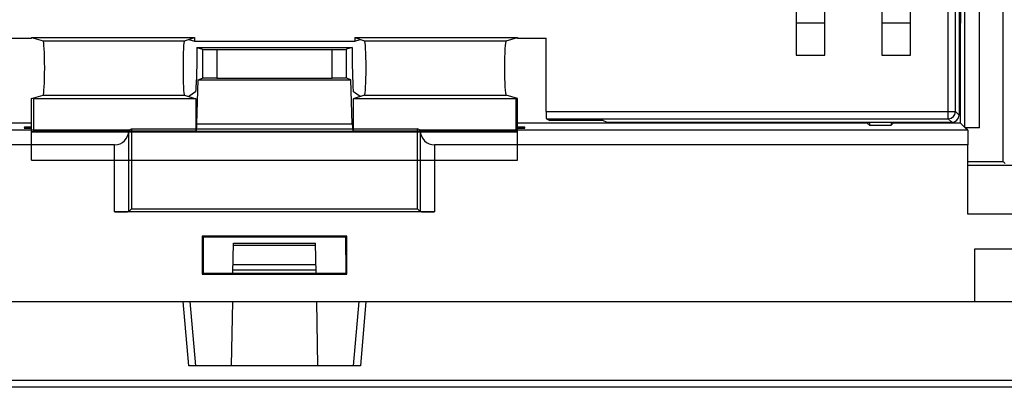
# Model space of a CAD drawing. Header units: millimetres. Extents: x 0 to 841, y 0 to 594.
# Tile 17 of 77: x 278 to 312, y 486 to 499. Entities that reach past the tile are written whole.
import ezdxf

# ---------------------------------------------------------------- set-up
doc = ezdxf.new("R2010")
doc.units = ezdxf.units.MM
doc.header["$LTSCALE"] = 46.255
doc.layers.get('0').update_dxf_attribs({"linetype": 'CONTINUOUS'})
doc.layers.add('DRAFTS', color=7, linetype='CONTINUOUS')

msp = doc.modelspace()

# ---------------------------------------------------------------- linework, layer by layer
at = {"color": 9, "linetype": 'CONTINUOUS'}
for p, q in [((310.4435, 495.6047), (310.4435, 549.5556)), ((310.6934, 495.8546), (310.6934, 549.3057)), ((278.7684, 498.3321), (283.7151, 498.3321)), ((290.0208, 498.3321), (294.9676, 498.3321)), ((284.3515, 498.0357), (284.3515, 497.0192)), ((284.8508, 498.0274), (284.8508, 497.0274)), ((288.8851, 497.0274), (288.8851, 498.0274)), ((289.3845, 497.0192), (289.3845, 498.0357)), ((278.7684, 496.4324), (283.7151, 496.4324)), ((290.0208, 496.4324), (294.9676, 496.4324)), ((296.368, 495.8546), (310.6934, 495.8546)), ((310.818, 495.7301), (310.6934, 495.8546)), ((296.3807, 495.6047), (310.4435, 495.6047)), ((310.5681, 495.4801), (310.4435, 495.6047)), ((281.7713, 492.3585), (281.7713, 495.1844)), ((284.126, 495.1708), (289.61, 495.1708)), ((284.1482, 495.4207), (289.5877, 495.4207)), ((291.9646, 495.1844), (291.9646, 492.3585)), ((281.2716, 492.3417), (281.2716, 494.6933)), ((292.4643, 494.6933), (292.4643, 492.3417)), ((285.4287, 491.1817), (288.3073, 491.1817)), ((283.8663, 486.9551), (283.6694, 489.2051)), ((290.0665, 489.2051), (289.8697, 486.9551)), ((315.1021, 486.4464), (260.9642, 486.4464))]:
    msp.add_line(p, q, dxfattribs=at)
at = {"color": 7, "linetype": 'CONTINUOUS'}
for p, q in [((311.0251, 495.298), (311.0251, 544.8051)), ((311.5338, 495.2893), (311.5338, 544.8051)), ((312.368, 494.1051), (312.368, 544.8051)), ((310.8701, 505.8377), (310.868, 498.9551)), ((305.118, 502.7865), (305.118, 497.8301)), ((309.118, 497.8301), (309.118, 502.7865)), ((306.118, 497.8301), (306.118, 501.8301)), ((308.118, 501.8301), (308.118, 497.8301)), ((310.818, 500.5801), (310.818, 495.7301)), ((306.118, 498.9551), (305.118, 498.9551)), ((309.118, 498.9551), (308.118, 498.9551)), ((310.868, 495.4551), (310.868, 498.9551)), ((277.368, 498.4301), (278.368, 498.4301)), ((278.368, 498.4476), (278.368, 498.4301)), ((278.368, 498.4476), (278.7684, 498.3321)), ((278.368, 498.4476), (284.0619, 498.4476)), ((278.368, 498.4301), (278.3831, 498.4432)), ((283.7151, 498.3321), (284.0619, 498.4476)), ((283.868, 498.383), (284.0619, 498.3184)), ((284.0619, 498.4476), (284.0619, 498.3184)), ((284.0619, 498.3184), (289.6741, 498.3184)), ((289.6741, 498.4476), (289.6741, 498.3184)), ((289.6741, 498.4476), (290.0208, 498.3321)), ((289.6741, 498.4476), (295.368, 498.4476)), ((289.6741, 498.3184), (289.868, 498.383)), ((294.9676, 498.3321), (295.368, 498.4476)), ((295.3529, 498.4432), (295.368, 498.4301)), ((295.368, 498.4476), (295.368, 498.4301)), ((295.368, 498.4301), (296.368, 498.4301)), ((296.368, 495.8546), (296.368, 498.4301)), ((284.1514, 498.1023), (284.1514, 497.5274)), ((284.1514, 498.1023), (284.3515, 498.0357)), ((284.1514, 498.1023), (289.5845, 498.1023)), ((284.8508, 498.0274), (288.8851, 498.0274)), ((289.5845, 498.1023), (289.3845, 498.0357)), ((289.5845, 498.1023), (289.5845, 497.5274)), ((284.1514, 497.5274), (284.1291, 496.7907)), ((289.5845, 497.5274), (289.6068, 496.7907)), ((305.118, 497.8301), (306.118, 497.8301)), ((308.118, 497.8301), (309.118, 497.8301)), ((284.1482, 495.4207), (284.195, 496.967)), ((284.195, 496.967), (284.3515, 497.0192)), ((284.195, 496.967), (289.5409, 496.967)), ((284.8508, 497.0274), (288.8851, 497.0274)), ((289.5409, 496.967), (289.3845, 497.0192)), ((289.5877, 495.4207), (289.5409, 496.967)), ((284.1074, 496.541), (283.868, 496.3815)), ((289.868, 496.3815), (289.6286, 496.541)), ((278.368, 496.3169), (278.7684, 496.4324)), ((278.368, 494.1494), (278.368, 496.3169)), ((278.4285, 496.2994), (278.368, 496.3169)), ((278.4285, 496.2994), (278.4285, 495.1669)), ((284.1143, 496.2994), (278.4285, 496.2994)), ((283.7151, 496.4324), (284.1143, 496.2994)), ((284.1143, 496.2994), (284.1143, 495.1669)), ((290.0208, 496.4324), (289.6217, 496.2994)), ((289.6217, 496.2994), (289.6217, 495.1669)), ((295.3075, 496.2994), (289.6217, 496.2994)), ((295.368, 496.3169), (294.9676, 496.4324)), ((295.3075, 496.2994), (295.368, 496.3169)), ((295.3075, 496.2994), (295.3075, 495.1669)), ((295.368, 494.1494), (295.368, 496.3169)), ((278.368, 495.4551), (266.1189, 495.4551)), ((307.617, 495.4551), (295.368, 495.4551)), ((296.3807, 495.6047), (296.499, 495.5456)), ((298.368, 495.5456), (296.499, 495.5456)), ((298.368, 495.5456), (298.4742, 495.4926)), ((298.9735, 495.4801), (310.5681, 495.4801)), ((307.617, 495.4551), (307.617, 495.4801)), ((307.617, 495.4551), (307.693, 495.3792)), ((307.693, 495.3792), (307.693, 495.4801)), ((308.443, 495.4801), (308.443, 495.3792)), ((308.5189, 495.4551), (308.443, 495.3792)), ((308.5189, 495.4551), (308.5189, 495.4801)), ((310.868, 495.4551), (308.5189, 495.4551)), ((311.0251, 495.298), (310.868, 495.4551)), ((281.7719, 495.202), (262.6454, 495.202)), ((278.1131, 495.3156), (278.1117, 495.2761)), ((278.1117, 495.2761), (278.368, 495.2761)), ((278.368, 495.3156), (278.1131, 495.3156)), ((278.368, 495.1494), (278.4285, 495.1669)), ((278.368, 495.1494), (295.368, 495.1494)), ((284.1143, 495.1669), (278.4285, 495.1669)), ((281.7719, 495.202), (281.7713, 495.1844)), ((281.7719, 495.202), (281.868, 495.25)), ((281.868, 495.25), (281.868, 492.4551)), ((281.868, 495.25), (291.868, 495.25)), ((284.126, 495.1708), (284.1143, 495.1669)), ((289.61, 495.1708), (289.6217, 495.1669)), ((295.3075, 495.1669), (289.6217, 495.1669)), ((291.964, 495.202), (291.868, 495.25)), ((291.868, 492.4551), (291.868, 495.25)), ((291.9646, 495.1844), (291.964, 495.202)), ((311.1211, 495.202), (291.964, 495.202)), ((295.368, 495.1494), (295.3075, 495.1669)), ((295.6228, 495.3156), (295.368, 495.3156)), ((295.368, 495.2761), (295.6242, 495.2761)), ((295.6242, 495.2761), (295.6228, 495.3156)), ((307.693, 495.3792), (308.443, 495.3792)), ((311.5338, 495.2893), (311.0251, 495.298)), ((311.5338, 495.2893), (311.0338, 495.2893)), ((311.1211, 495.202), (311.0338, 495.2893)), ((311.1211, 495.202), (311.1298, 494.6933)), ((281.2716, 494.6933), (262.1367, 494.6933)), ((311.1298, 494.6933), (292.4643, 494.6933)), ((311.1298, 492.2629), (311.1298, 494.6933)), ((278.368, 494.1494), (295.368, 494.1494)), ((311.1298, 494.1051), (312.368, 494.1051)), ((312.4378, 494.0353), (312.368, 494.1051)), ((314.689, 493.9643), (311.1298, 493.9643)), ((292.4643, 492.3417), (281.2716, 492.3417)), ((281.7713, 492.3585), (281.868, 492.4551)), ((281.868, 492.4551), (291.868, 492.4551)), ((291.9646, 492.3585), (291.868, 492.4551)), ((314.7402, 492.2629), (311.1298, 492.2629)), ((284.333, 491.4901), (284.368, 491.4551)), ((284.333, 491.4901), (284.333, 490.1702)), ((289.4029, 491.4901), (284.333, 491.4901)), ((284.368, 491.4551), (284.3672, 490.2044)), ((289.368, 491.4551), (284.368, 491.4551)), ((289.4029, 491.4901), (289.368, 491.4551)), ((289.3687, 490.2044), (289.368, 491.4551)), ((289.4029, 490.1702), (289.4029, 491.4901)), ((285.4116, 490.2044), (285.4299, 491.2551)), ((285.4299, 491.2551), (288.306, 491.2551)), ((288.3243, 490.2044), (288.306, 491.2551)), ((311.368, 491.0474), (314.5858, 491.0474)), ((311.368, 489.2051), (311.368, 491.0474)), ((288.3226, 490.3051), (285.4134, 490.3051)), ((285.4168, 490.5051), (288.3191, 490.5051)), ((284.333, 490.1702), (284.3672, 490.2044)), ((284.333, 490.1702), (289.4029, 490.1702)), ((284.3672, 490.2044), (289.3687, 490.2044)), ((289.4029, 490.1702), (289.3687, 490.2044)), ((260.618, 489.2051), (314.618, 489.2051)), ((284.118, 486.9551), (283.9211, 489.2051)), ((285.3942, 489.2051), (285.3549, 486.9551)), ((288.3811, 486.9551), (288.3418, 489.2051)), ((289.8148, 489.2051), (289.618, 486.9551)), ((289.8697, 486.9551), (283.8663, 486.9551)), ((316.218, 486.2051), (260.9642, 486.2051))]:
    msp.add_line(p, q, dxfattribs=at)
at = {"color": 9, "linetype": 'CONTINUOUS'}
msp.add_arc((310.4433, 495.8548), 0.2501, 270.04652, 359.95348, dxfattribs=at)
at = {"color": 7, "linetype": 'CONTINUOUS'}
for centre, major_axis, ratio, start_param, end_param in [((278.7674, 497.3823), (0, 0.95), 0.0605153, -3.1241394, -0.0174533), ((283.716, 497.3823), (0, 0.95), 0.0524078, 0.0174533, 3.1241394), ((290.02, 497.3823), (0, 0.95), 0.0524078, -3.1241394, -0.0174533), ((294.9686, 497.3823), (0, 0.95), 0.0605153, 0.0174533, 3.1241394), ((284.8508, 498.0362), (0.5, 0), 0.0174551, -3.0892328, -1.5707963), ((288.8851, 498.0362), (0.5, 0), 0.0174551, -1.5707963, -0.0523599), ((284.8508, 497.0187), (0.5, 0), 0.0174551, 1.5707963, 3.0892328), ((288.8851, 497.0187), (0.5, 0), 0.0174551, 0.0523599, 1.5707963), ((284.1064, 497.0407), (0, 0.5), 0.0524078, -3.1066861, -2.0943951), ((289.6295, 497.0407), (0, 0.5), 0.0524078, -4.1887902, -3.1764992), ((296.3811, 495.8546), (0, 0.25), 0.0524078, -4.712389, -3.1677726), ((298.9735, 495.4932), (0.5, 0), 0.0261859, -3.0892328, -1.5707963), ((310.5679, 495.7302), (-0.1769, 0.1769), 0.999315, -3.9266482, -2.3565371), ((281.2716, 495.2021), (0, 0.5088), 0.9826973, -3.1415927, -1.6057029), ((284.1255, 495.6707), (0, 0.5), 0.0524078, -3.1241394, -2.0943951), ((289.6104, 495.6707), (0, 0.5), 0.0524078, -4.1887902, -3.1590459), ((292.4643, 495.2021), (0, 0.5088), 0.9826973, -4.6774824, -3.1415927), ((281.2716, 492.3591), (0.5, 0), 0.0349208, -1.5707963, -0.0349066), ((292.4643, 492.3591), (0.5, 0), 0.0349208, -3.1066861, -1.5707963)]:
    msp.add_ellipse(centre, major_axis=major_axis, ratio=ratio, start_param=start_param, end_param=end_param, dxfattribs=at)
at = {"layer": 'DRAFTS', "color": 7, "linetype": 'CONTINUOUS'}
msp.add_line((310.868, 498.9551), (310.818, 498.9551), dxfattribs=at)

doc.saveas('drawing.dxf')
